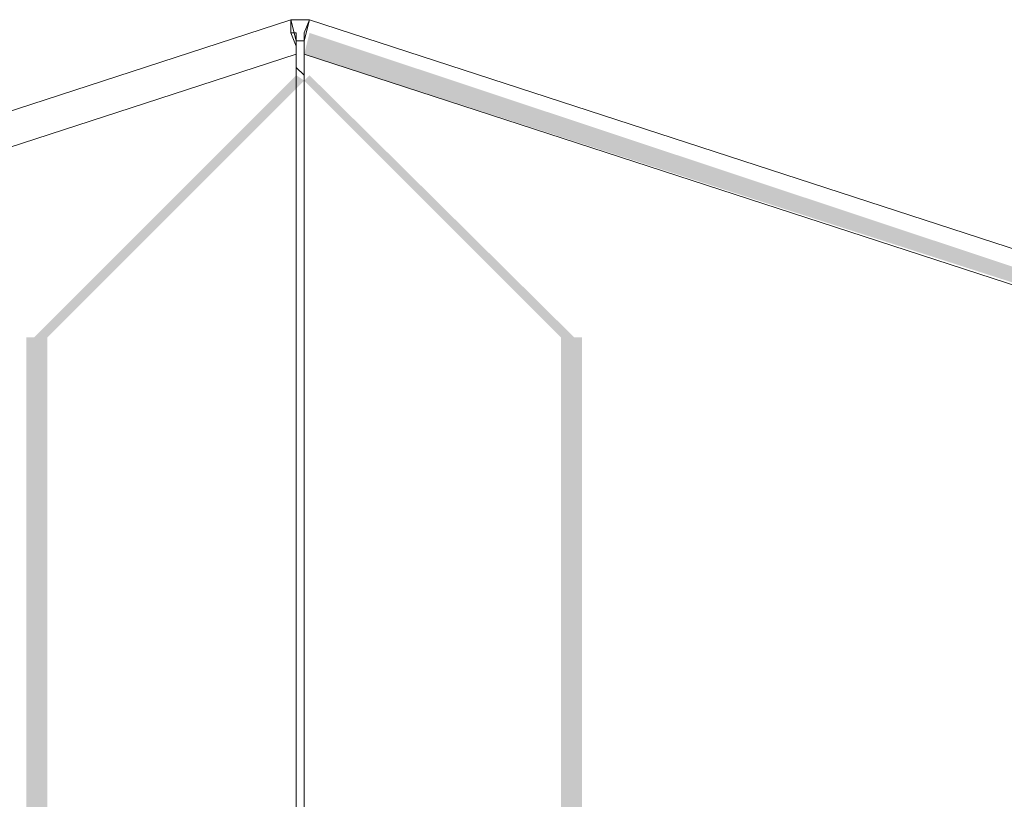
# Model space of a CAD drawing. Header units: millimetres. Extents: x -91 to 1961, y -1152 to 358.
# Tile 223 of 256: x 143 to 149, y 179 to 184. Entities that reach past the tile are written whole.
import ezdxf

# ---------------------------------------------------------------- set-up
doc = ezdxf.new("R2010")
doc.units = ezdxf.units.MM
doc.header["$MEASUREMENT"] = 0
doc.layers.get('0').update_dxf_attribs({"linetype": 'CONTINUOUS'})

msp = doc.modelspace()

# ---------------------------------------------------------------- hatches: boundary and pattern name
at = {"true_color": 0xaaaaaa}
h = msp.add_hatch(color=253, dxfattribs=at)
h.paths.add_polyline_path([(144.9314, 183.9952), (150.9536, 181.9933), (150.9536, 181.9106), (144.8983, 183.8629)])
h.paths.add_polyline_path([(153.9978, 181.0337), (160.0201, 179.0815), (160.0201, 178.9491), (153.9647, 180.9345)])
h.paths.add_polyline_path([(163.0643, 178.0557), (169.0866, 176.12), (169.0866, 176.0207), (163.0312, 177.973)])
for points in [[(143.2107, 182.0926), (144.8486, 183.7305), (144.8983, 183.6974), (143.2438, 182.043)], [(144.9314, 183.7305), (146.5858, 182.0926), (146.5527, 182.043), (144.8983, 183.6974)], [(143.1611, 182.0926), (143.1611, 176.12), (143.2934, 176.12), (143.2934, 182.0926)]]:
    msp.add_hatch(color=253, dxfattribs=at).paths.add_polyline_path(points)
h = msp.add_hatch(color=253, dxfattribs=at)
h.paths.add_polyline_path([(144.8983, 176.1531), (146.5527, 176.1531), (146.5527, 176.0207), (144.8983, 176.0207)])
h.paths.add_polyline_path([(146.5031, 182.0926), (146.6355, 182.0926), (146.6355, 176.2854), (146.5031, 176.2854)])

# ---------------------------------------------------------------- linework, layer by layer
at = {"color": 7, "linetype": 'Continuous', "lineweight": 20}
for points in [[(144.8155, 184.078), (118.6419, 175.5574), (118.6419, 175.5574)], [(144.8155, 183.9952), (144.8155, 184.078), (144.8155, 184.078)], [(144.8486, 184.078), (144.8155, 184.078), (144.8155, 184.078)], [(144.8486, 183.9456), (144.8155, 184.078), (144.8155, 184.078)], [(144.8983, 184.078), (144.8486, 184.078), (144.8486, 184.078)], [(144.9314, 184.078), (144.8983, 184.078), (144.8983, 184.078)], [(144.9314, 184.078), (144.8983, 183.9952), (144.8983, 183.9952)], [(144.9314, 184.078), (144.8983, 183.9456), (144.8983, 183.9456)], [(171.1216, 175.5574), (144.9314, 184.078), (144.9314, 184.078)], [(144.8486, 183.9125), (144.8155, 183.9952), (144.8155, 183.9952)], [(144.8155, 183.9952), (144.8486, 183.9952), (144.8486, 183.9952)], [(144.8486, 183.9952), (144.8486, 183.9456), (144.8486, 183.9456)], [(144.8983, 183.9952), (144.8983, 183.9125), (144.8983, 183.9125)], [(144.8983, 183.9456), (144.8983, 183.9952), (144.8983, 183.9952)], [(144.8983, 183.9456), (144.8486, 183.9456), (144.8486, 183.9456)], [(144.8486, 183.9456), (144.8486, 183.9125), (144.8486, 183.9125)], [(144.8486, 183.8629), (144.8486, 183.9125), (144.8486, 183.9125)], [(144.8486, 183.9125), (144.8486, 183.8629), (144.8486, 183.8629)], [(144.8983, 183.9125), (144.8983, 183.9456), (144.8983, 183.9456)], [(144.8983, 183.8629), (144.8983, 183.9125), (144.8983, 183.9125)], [(144.8983, 183.9125), (144.8983, 183.8629), (144.8983, 183.8629)], [(144.8486, 183.8629), (144.8486, 174.5813), (144.8486, 174.5813)], [(144.8983, 174.5813), (144.8983, 183.8629), (144.8983, 183.8629)], [(144.8486, 183.7305), (144.8486, 183.7801), (144.8486, 183.7801)], [(144.8486, 183.7801), (144.8983, 183.7305), (144.8983, 183.7305)]]:
    msp.add_lwpolyline(points, dxfattribs=at)
at = {"color": 7, "linetype": 'Continuous', "lineweight": 5}
for points in [[(118.6419, 175.3424), (144.8486, 183.8629), (144.8486, 183.8629)], [(144.8983, 183.8629), (171.0719, 175.3424), (171.0719, 175.3424)]]:
    msp.add_lwpolyline(points, dxfattribs=at)

doc.saveas('drawing.dxf')
